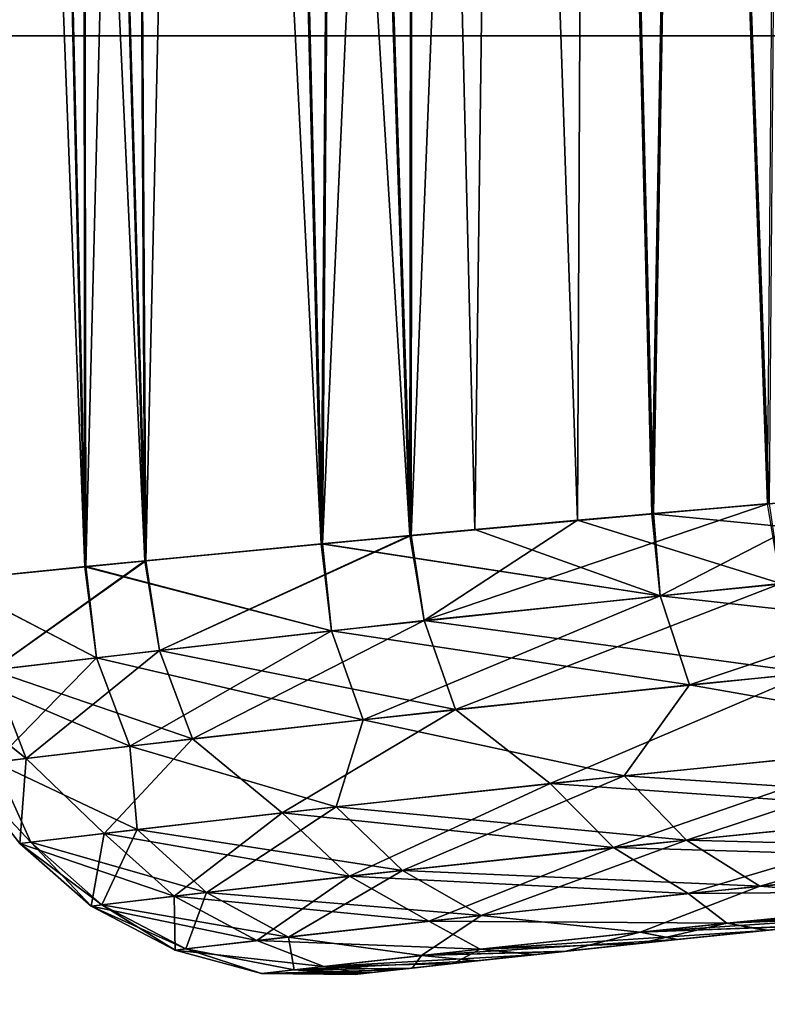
# Model space of a CAD drawing. Header units: millimetres. Extents: x -30.5 to 30.5, y -15 to 54.
# Tile 71 of 256: x -3.6 to -3.039, y -7.21 to -6.471. Entities that reach past the tile are written whole.
import ezdxf

# ---------------------------------------------------------------- set-up
doc = ezdxf.new("R2010")
doc.units = ezdxf.units.MM
doc.header["$LTSCALE"] = 65.185185
for name, color, linetype in [('164', 7, 'CONTINUOUS'), ('165', 7, 'CONTINUOUS'), ('168', 7, 'CONTINUOUS'), ('170', 7, 'CONTINUOUS'), ('28', 7, 'CONTINUOUS'), ('29', 7, 'CONTINUOUS'), ('3', 7, 'CONTINUOUS'), ('4', 7, 'CONTINUOUS'), ('6', 7, 'CONTINUOUS')]:
    doc.layers.add(name, color=color, linetype=linetype)

msp = doc.modelspace()

# ---------------------------------------------------------------- linework, layer by layer
at = {"layer": '164', "color": 7, "linetype": 'CONTINUOUS'}
for points in [[(-2.97632, -6.82883, -37.83038), (-3.12554, -6.84156, -38.0519), (-2.80742, -6.87257, -37.6255), (-2.97632, -6.82883, -37.83038)], [(-3.30612, -6.8578, -41.6222), (-3.03741, -6.83396, -42.08307), (-3.29634, -6.92181, -41.62376), (-3.30612, -6.8578, -41.6222)], [(-3.29634, -6.92181, -41.62376), (-3.03741, -6.83396, -42.08307), (-3.02866, -6.89386, -42.0832), (-3.29634, -6.92181, -41.62376)], [(-3.12554, -6.84156, -38.0519), (-3.25829, -6.85341, -38.28358), (-3.11932, -6.90306, -38.05601), (-3.12554, -6.84156, -38.0519)], [(-2.80742, -6.87257, -37.6255), (-3.12554, -6.84156, -38.0519), (-3.11932, -6.90306, -38.05601), (-2.80742, -6.87257, -37.6255)], [(-3.25829, -6.85341, -38.28358), (-3.37388, -6.86414, -38.52416), (-3.11932, -6.90306, -38.05601), (-3.25829, -6.85341, -38.28358)], [(-3.50533, -6.8768, -41.12791), (-3.30612, -6.8578, -41.6222), (-3.4952, -6.94412, -41.13036), (-3.50533, -6.8768, -41.12791)], [(-3.4952, -6.94412, -41.13036), (-3.30612, -6.8578, -41.6222), (-3.29634, -6.92181, -41.62376), (-3.4952, -6.94412, -41.13036)], [(-3.37388, -6.86414, -38.52416), (-3.55133, -6.88134, -39.02683), (-3.36604, -6.92948, -38.52711), (-3.37388, -6.86414, -38.52416)], [(-3.11932, -6.90306, -38.05601), (-3.37388, -6.86414, -38.52416), (-3.36604, -6.92948, -38.52711), (-3.11932, -6.90306, -38.05601)], [(-2.80742, -6.87257, -37.6255), (-3.11932, -6.90306, -38.05601), (-2.78747, -6.93994, -37.63745), (-2.80742, -6.87257, -37.6255)], [(-3.55133, -6.88134, -39.02683), (-3.65438, -6.89174, -39.5493), (-3.5425, -6.94962, -39.02905), (-3.55133, -6.88134, -39.02683)], [(-3.63113, -6.88937, -40.61058), (-3.50533, -6.8768, -41.12791), (-3.62111, -6.95893, -40.61323), (-3.63113, -6.88937, -40.61058)], [(-3.62111, -6.95893, -40.61323), (-3.50533, -6.8768, -41.12791), (-3.4952, -6.94412, -41.13036), (-3.62111, -6.95893, -40.61323)], [(-3.36604, -6.92948, -38.52711), (-3.55133, -6.88134, -39.02683), (-3.5425, -6.94962, -39.02905), (-3.36604, -6.92948, -38.52711)], [(-3.5425, -6.94962, -39.02905), (-3.65438, -6.89174, -39.5493), (-3.64501, -6.9618, -39.5514), (-3.5425, -6.94962, -39.02905)], [(-3.29634, -6.92181, -41.62376), (-3.02866, -6.89386, -42.0832), (-3.27294, -6.98863, -41.61558), (-3.29634, -6.92181, -41.62376)], [(-3.27294, -6.98863, -41.61558), (-3.02866, -6.89386, -42.0832), (-3.00715, -6.96099, -42.07271), (-3.27294, -6.98863, -41.61558)], [(-3.11932, -6.90306, -38.05601), (-3.36604, -6.92948, -38.52711), (-3.09717, -6.97009, -38.0658), (-3.11932, -6.90306, -38.05601)], [(-2.78747, -6.93994, -37.63745), (-3.11932, -6.90306, -38.05601), (-3.09717, -6.97009, -38.0658), (-2.78747, -6.93994, -37.63745)], [(-3.4952, -6.94412, -41.13036), (-3.29634, -6.92181, -41.62376), (-3.47039, -7.01069, -41.12466), (-3.4952, -6.94412, -41.13036)], [(-3.47039, -7.01069, -41.12466), (-3.29634, -6.92181, -41.62376), (-3.27294, -6.98863, -41.61558), (-3.47039, -7.01069, -41.12466)], [(-3.36604, -6.92948, -38.52711), (-3.5425, -6.94962, -39.02905), (-3.34215, -6.99621, -38.53453), (-3.36604, -6.92948, -38.52711)], [(-3.09717, -6.97009, -38.0658), (-3.36604, -6.92948, -38.52711), (-3.34215, -6.99621, -38.53453), (-3.09717, -6.97009, -38.0658)], [(-2.78747, -6.93994, -37.63745), (-3.09717, -6.97009, -38.0658), (-2.86751, -7.0104, -37.79938), (-2.78747, -6.93994, -37.63745)], [(-3.5425, -6.94962, -39.02905), (-3.64501, -6.9618, -39.5514), (-3.51736, -7.01613, -39.03395), (-3.5425, -6.94962, -39.02905)], [(-3.62111, -6.95893, -40.61323), (-3.4952, -6.94412, -41.13036), (-3.59541, -7.02533, -40.61013), (-3.62111, -6.95893, -40.61323)], [(-3.59541, -7.02533, -40.61013), (-3.4952, -6.94412, -41.13036), (-3.47039, -7.01069, -41.12466), (-3.59541, -7.02533, -40.61013)], [(-3.34215, -6.99621, -38.53453), (-3.5425, -6.94962, -39.02905), (-3.51736, -7.01613, -39.03395), (-3.34215, -6.99621, -38.53453)], [(-3.64535, -7.03133, -40.08277), (-3.62111, -6.95893, -40.61323), (-3.59541, -7.02533, -40.61013), (-3.64535, -7.03133, -40.08277)], [(-3.51736, -7.01613, -39.03395), (-3.64501, -6.9618, -39.5514), (-3.61914, -7.02817, -39.55366), (-3.51736, -7.01613, -39.03395)], [(-3.27294, -6.98863, -41.61558), (-3.00715, -6.96099, -42.07271), (-3.20179, -7.04409, -41.66905), (-3.27294, -6.98863, -41.61558)], [(-3.20179, -7.04409, -41.66905), (-3.00715, -6.96099, -42.07271), (-2.93691, -7.01708, -42.10579), (-3.20179, -7.04409, -41.66905)], [(-3.09717, -6.97009, -38.0658), (-3.34215, -6.99621, -38.53453), (-3.14634, -7.03824, -38.22725), (-3.09717, -6.97009, -38.0658)], [(-2.86751, -7.0104, -37.79938), (-3.09717, -6.97009, -38.0658), (-3.14634, -7.03824, -38.22725), (-2.86751, -7.0104, -37.79938)], [(-3.47039, -7.01069, -41.12466), (-3.27294, -6.98863, -41.61558), (-3.40303, -7.06618, -41.19909), (-3.47039, -7.01069, -41.12466)], [(-3.40303, -7.06618, -41.19909), (-3.27294, -6.98863, -41.61558), (-3.20179, -7.04409, -41.66905), (-3.40303, -7.06618, -41.19909)], [(-3.34215, -6.99621, -38.53453), (-3.51736, -7.01613, -39.03395), (-3.36262, -7.06163, -38.69037), (-3.34215, -6.99621, -38.53453)], [(-3.14634, -7.03824, -38.22725), (-3.34215, -6.99621, -38.53453), (-3.36262, -7.06163, -38.69037), (-3.14634, -7.03824, -38.22725)], [(-3.51736, -7.01613, -39.03395), (-3.61914, -7.02817, -39.55366), (-3.51207, -7.07872, -39.1796), (-3.51736, -7.01613, -39.03395)], [(-3.59541, -7.02533, -40.61013), (-3.47039, -7.01069, -41.12466), (-3.53665, -7.0816, -40.7052), (-3.59541, -7.02533, -40.61013)], [(-3.53665, -7.0816, -40.7052), (-3.47039, -7.01069, -41.12466), (-3.40303, -7.06618, -41.19909), (-3.53665, -7.0816, -40.7052)], [(-3.36262, -7.06163, -38.69037), (-3.51736, -7.01613, -39.03395), (-3.51207, -7.07872, -39.1796), (-3.36262, -7.06163, -38.69037)], [(-2.86751, -7.0104, -37.79938), (-3.14634, -7.03824, -38.22725), (-2.82486, -7.05949, -37.82853), (-2.86751, -7.0104, -37.79938)], [(-3.20179, -7.04409, -41.66905), (-2.93691, -7.01708, -42.10579), (-3.1542, -7.09229, -41.64691), (-3.20179, -7.04409, -41.66905)], [(-3.1542, -7.09229, -41.64691), (-2.93691, -7.01708, -42.10579), (-2.89323, -7.066, -42.07789), (-3.1542, -7.09229, -41.64691)], [(-3.64535, -7.03133, -40.08277), (-3.59541, -7.02533, -40.61013), (-3.59998, -7.08912, -40.1972), (-3.64535, -7.03133, -40.08277)], [(-3.61914, -7.02817, -39.55366), (-3.64535, -7.03133, -40.08277), (-3.59173, -7.08813, -39.68525), (-3.61914, -7.02817, -39.55366)], [(-3.59173, -7.08813, -39.68525), (-3.64535, -7.03133, -40.08277), (-3.59998, -7.08912, -40.1972), (-3.59173, -7.08813, -39.68525)], [(-3.51207, -7.07872, -39.1796), (-3.61914, -7.02817, -39.55366), (-3.59173, -7.08813, -39.68525), (-3.51207, -7.07872, -39.1796)], [(-3.59998, -7.08912, -40.1972), (-3.59541, -7.02533, -40.61013), (-3.53665, -7.0816, -40.7052), (-3.59998, -7.08912, -40.1972)], [(-3.14634, -7.03824, -38.22725), (-3.36262, -7.06163, -38.69037), (-3.09957, -7.0866, -38.25075), (-3.14634, -7.03824, -38.22725)], [(-2.82486, -7.05949, -37.82853), (-3.14634, -7.03824, -38.22725), (-3.09957, -7.0866, -38.25075), (-2.82486, -7.05949, -37.82853)], [(-3.40303, -7.06618, -41.19909), (-3.20179, -7.04409, -41.66905), (-3.35246, -7.1138, -41.18317), (-3.40303, -7.06618, -41.19909)], [(-3.35246, -7.1138, -41.18317), (-3.20179, -7.04409, -41.66905), (-3.1542, -7.09229, -41.64691), (-3.35246, -7.1138, -41.18317)], [(-2.82486, -7.05949, -37.82853), (-3.09957, -7.0866, -38.25075), (-2.77458, -7.09505, -37.86441), (-2.82486, -7.05949, -37.82853)], [(-3.53665, -7.0816, -40.7052), (-3.40303, -7.06618, -41.19909), (-3.4841, -7.12882, -40.69583), (-3.53665, -7.0816, -40.7052)], [(-3.36262, -7.06163, -38.69037), (-3.51207, -7.07872, -39.1796), (-3.31264, -7.10938, -38.70775), (-3.36262, -7.06163, -38.69037)], [(-3.4841, -7.12882, -40.69583), (-3.40303, -7.06618, -41.19909), (-3.35246, -7.1138, -41.18317), (-3.4841, -7.12882, -40.69583)], [(-3.09957, -7.0866, -38.25075), (-3.36262, -7.06163, -38.69037), (-3.31264, -7.10938, -38.70775), (-3.09957, -7.0866, -38.25075)], [(-3.1542, -7.09229, -41.64691), (-2.89323, -7.066, -42.07789), (-3.09809, -7.12678, -41.61967), (-3.1542, -7.09229, -41.64691)], [(-3.09809, -7.12678, -41.61967), (-2.89323, -7.066, -42.07789), (-2.84174, -7.10135, -42.04356), (-3.09809, -7.12678, -41.61967)], [(-3.59998, -7.08912, -40.1972), (-3.53665, -7.0816, -40.7052), (-3.54649, -7.13614, -40.19458), (-3.59998, -7.08912, -40.1972)], [(-3.51207, -7.07872, -39.1796), (-3.59173, -7.08813, -39.68525), (-3.45988, -7.12601, -39.1905), (-3.51207, -7.07872, -39.1796)], [(-3.54649, -7.13614, -40.19458), (-3.53665, -7.0816, -40.7052), (-3.4841, -7.12882, -40.69583), (-3.54649, -7.13614, -40.19458)], [(-3.31264, -7.10938, -38.70775), (-3.51207, -7.07872, -39.1796), (-3.45988, -7.12601, -39.1905), (-3.31264, -7.10938, -38.70775)], [(-3.59173, -7.08813, -39.68525), (-3.59998, -7.08912, -40.1972), (-3.53836, -7.13518, -39.68943), (-3.59173, -7.08813, -39.68525)], [(-3.53836, -7.13518, -39.68943), (-3.59998, -7.08912, -40.1972), (-3.54649, -7.13614, -40.19458), (-3.53836, -7.13518, -39.68943)], [(-3.45988, -7.12601, -39.1905), (-3.59173, -7.08813, -39.68525), (-3.53836, -7.13518, -39.68943), (-3.45988, -7.12601, -39.1905)], [(-3.09957, -7.0866, -38.25075), (-3.31264, -7.10938, -38.70775), (-3.04443, -7.12128, -38.27968), (-3.09957, -7.0866, -38.25075)], [(-2.77458, -7.09505, -37.86441), (-3.09957, -7.0866, -38.25075), (-3.04443, -7.12128, -38.27968), (-2.77458, -7.09505, -37.86441)], [(-3.35246, -7.1138, -41.18317), (-3.1542, -7.09229, -41.64691), (-3.29284, -7.14759, -41.16359), (-3.35246, -7.1138, -41.18317)], [(-3.29284, -7.14759, -41.16359), (-3.1542, -7.09229, -41.64691), (-3.09809, -7.12678, -41.61967), (-3.29284, -7.14759, -41.16359)], [(-2.77458, -7.09505, -37.86441), (-3.04443, -7.12128, -38.27968), (-2.90435, -7.13245, -38.17591), (-2.77458, -7.09505, -37.86441)], [(-3.09809, -7.12678, -41.61967), (-2.84174, -7.10135, -42.04356), (-2.81991, -7.12437, -41.95475), (-3.09809, -7.12678, -41.61967)], [(-3.31264, -7.10938, -38.70775), (-3.45988, -7.12601, -39.1905), (-3.25373, -7.14331, -38.72914), (-3.31264, -7.10938, -38.70775)], [(-3.04443, -7.12128, -38.27968), (-3.31264, -7.10938, -38.70775), (-3.25373, -7.14331, -38.72914), (-3.04443, -7.12128, -38.27968)], [(-3.4841, -7.12882, -40.69583), (-3.35246, -7.1138, -41.18317), (-3.42215, -7.16212, -40.68431), (-3.4841, -7.12882, -40.69583)], [(-3.42215, -7.16212, -40.68431), (-3.35246, -7.1138, -41.18317), (-3.29284, -7.14759, -41.16359), (-3.42215, -7.16212, -40.68431)], [(-3.45988, -7.12601, -39.1905), (-3.53836, -7.13518, -39.68943), (-3.39837, -7.1594, -39.20391), (-3.45988, -7.12601, -39.1905)], [(-3.25373, -7.14331, -38.72914), (-3.45988, -7.12601, -39.1905), (-3.39837, -7.1594, -39.20391), (-3.25373, -7.14331, -38.72914)], [(-3.29284, -7.14759, -41.16359), (-3.09809, -7.12678, -41.61967), (-3.06924, -7.14894, -41.52355), (-3.29284, -7.14759, -41.16359)], [(-3.04443, -7.12128, -38.27968), (-3.25373, -7.14331, -38.72914), (-3.13416, -7.15568, -38.61804), (-3.04443, -7.12128, -38.27968)], [(-2.90435, -7.13245, -38.17591), (-3.04443, -7.12128, -38.27968), (-3.13416, -7.15568, -38.61804), (-2.90435, -7.13245, -38.17591)], [(-3.06924, -7.14894, -41.52355), (-3.09809, -7.12678, -41.61967), (-2.81991, -7.12437, -41.95475), (-3.06924, -7.14894, -41.52355)], [(-2.92609, -7.14304, -41.64608), (-3.06924, -7.14894, -41.52355), (-2.81991, -7.12437, -41.95475), (-2.92609, -7.14304, -41.64608)], [(-3.54649, -7.13614, -40.19458), (-3.4841, -7.12882, -40.69583), (-3.48343, -7.1692, -40.19136), (-3.54649, -7.13614, -40.19458)], [(-3.53836, -7.13518, -39.68943), (-3.54649, -7.13614, -40.19458), (-3.47545, -7.16827, -39.69458), (-3.53836, -7.13518, -39.68943)], [(-3.39837, -7.1594, -39.20391), (-3.53836, -7.13518, -39.68943), (-3.47545, -7.16827, -39.69458), (-3.39837, -7.1594, -39.20391)], [(-3.48343, -7.1692, -40.19136), (-3.4841, -7.12882, -40.69583), (-3.42215, -7.16212, -40.68431), (-3.48343, -7.1692, -40.19136)], [(-2.88764, -7.1393, -38.28593), (-2.90435, -7.13245, -38.17591), (-3.13416, -7.15568, -38.61804), (-2.88764, -7.1393, -38.28593)], [(-3.47545, -7.16827, -39.69458), (-3.54649, -7.13614, -40.19458), (-3.48343, -7.1692, -40.19136), (-3.47545, -7.16827, -39.69458)], [(-3.00557, -7.15094, -38.50746), (-2.88764, -7.1393, -38.28593), (-3.13416, -7.15568, -38.61804), (-3.00557, -7.15094, -38.50746)], [(-3.42215, -7.16212, -40.68431), (-3.29284, -7.14759, -41.16359), (-3.25445, -7.16856, -41.06053), (-3.42215, -7.16212, -40.68431)], [(-3.25373, -7.14331, -38.72914), (-3.39837, -7.1594, -39.20391), (-3.29851, -7.17339, -39.08904), (-3.25373, -7.14331, -38.72914)], [(-3.13416, -7.15568, -38.61804), (-3.25373, -7.14331, -38.72914), (-3.29851, -7.17339, -39.08904), (-3.13416, -7.15568, -38.61804)], [(-3.25445, -7.16856, -41.06053), (-3.29284, -7.14759, -41.16359), (-3.06924, -7.14894, -41.52355), (-3.25445, -7.16856, -41.06053)], [(-3.1348, -7.16423, -41.19022), (-3.25445, -7.16856, -41.06053), (-3.06924, -7.14894, -41.52355), (-3.1348, -7.16423, -41.19022)], [(-3.03885, -7.15431, -41.422), (-3.1348, -7.16423, -41.19022), (-3.06924, -7.14894, -41.52355), (-3.03885, -7.15431, -41.422)], [(-2.92609, -7.14304, -41.64608), (-3.03885, -7.15431, -41.422), (-3.06924, -7.14894, -41.52355), (-2.92609, -7.14304, -41.64608)], [(-3.10686, -7.16131, -38.73712), (-3.13416, -7.15568, -38.61804), (-3.29851, -7.17339, -39.08904), (-3.10686, -7.16131, -38.73712)], [(-3.10686, -7.16131, -38.73712), (-3.00557, -7.15094, -38.50746), (-3.13416, -7.15568, -38.61804), (-3.10686, -7.16131, -38.73712)], [(-3.48343, -7.1692, -40.19136), (-3.42215, -7.16212, -40.68431), (-3.37171, -7.18158, -40.57532), (-3.48343, -7.1692, -40.19136)], [(-3.39837, -7.1594, -39.20391), (-3.47545, -7.16827, -39.69458), (-3.39397, -7.1841, -39.57913), (-3.39837, -7.1594, -39.20391)], [(-3.37171, -7.18158, -40.57532), (-3.42215, -7.16212, -40.68431), (-3.25445, -7.16856, -41.06053), (-3.37171, -7.18158, -40.57532)], [(-3.29851, -7.17339, -39.08904), (-3.39837, -7.1594, -39.20391), (-3.39397, -7.1841, -39.57913), (-3.29851, -7.17339, -39.08904)], [(-3.19096, -7.17019, -38.9736), (-3.10686, -7.16131, -38.73712), (-3.29851, -7.17339, -39.08904), (-3.19096, -7.17019, -38.9736)], [(-3.1348, -7.16423, -41.19022), (-3.21344, -7.1726, -40.95203), (-3.25445, -7.16856, -41.06053), (-3.1348, -7.16423, -41.19022)], [(-3.47545, -7.16827, -39.69458), (-3.48343, -7.1692, -40.19136), (-3.41855, -7.18691, -40.07804), (-3.47545, -7.16827, -39.69458)], [(-3.41855, -7.18691, -40.07804), (-3.48343, -7.1692, -40.19136), (-3.37171, -7.18158, -40.57532), (-3.41855, -7.18691, -40.07804)], [(-3.39397, -7.1841, -39.57913), (-3.47545, -7.16827, -39.69458), (-3.41855, -7.18691, -40.07804), (-3.39397, -7.1841, -39.57913)], [(-3.27438, -7.17923, -40.70873), (-3.37171, -7.18158, -40.57532), (-3.25445, -7.16856, -41.06053), (-3.27438, -7.17923, -40.70873)], [(-3.25745, -7.17737, -39.21559), (-3.19096, -7.17019, -38.9736), (-3.29851, -7.17339, -39.08904), (-3.25745, -7.17737, -39.21559)], [(-3.21344, -7.1726, -40.95203), (-3.27438, -7.17923, -40.70873), (-3.25445, -7.16856, -41.06053), (-3.21344, -7.1726, -40.95203)], [(-3.25745, -7.17737, -39.21559), (-3.29851, -7.17339, -39.08904), (-3.39397, -7.1841, -39.57913), (-3.25745, -7.17737, -39.21559)], [(-3.30599, -7.18272, -39.46177), (-3.25745, -7.17737, -39.21559), (-3.39397, -7.1841, -39.57913), (-3.30599, -7.18272, -39.46177)], [(-3.27438, -7.17923, -40.70873), (-3.3173, -7.18397, -40.46164), (-3.37171, -7.18158, -40.57532), (-3.27438, -7.17923, -40.70873)], [(-3.342, -7.18673, -40.21206), (-3.41855, -7.18691, -40.07804), (-3.37171, -7.18158, -40.57532), (-3.342, -7.18673, -40.21206)], [(-3.33634, -7.1861, -39.7108), (-3.39397, -7.1841, -39.57913), (-3.41855, -7.18691, -40.07804), (-3.33634, -7.1861, -39.7108)], [(-3.34836, -7.18744, -39.96134), (-3.33634, -7.1861, -39.7108), (-3.41855, -7.18691, -40.07804), (-3.34836, -7.18744, -39.96134)], [(-3.342, -7.18673, -40.21206), (-3.34836, -7.18744, -39.96134), (-3.41855, -7.18691, -40.07804), (-3.342, -7.18673, -40.21206)], [(-3.33634, -7.1861, -39.7108), (-3.30599, -7.18272, -39.46177), (-3.39397, -7.1841, -39.57913), (-3.33634, -7.1861, -39.7108)], [(-3.3173, -7.18397, -40.46164), (-3.342, -7.18673, -40.21206), (-3.37171, -7.18158, -40.57532), (-3.3173, -7.18397, -40.46164)]]:
    msp.add_3dface(points, dxfattribs=at)
at = {"layer": '165', "color": 7, "linetype": 'CONTINUOUS'}
for points in [[(-3.1243, -6.84145, 38.0499), (-2.97497, -6.82872, 37.82853), (-3.11932, -6.90306, 38.05601), (-3.1243, -6.84145, 38.0499)], [(-3.11932, -6.90306, 38.05601), (-2.97497, -6.82872, 37.82853), (-2.80742, -6.87257, 37.6255), (-3.11932, -6.90306, 38.05601)], [(-3.03871, -6.83407, 42.08117), (-3.18135, -6.84648, 41.85539), (-3.02866, -6.89386, 42.08319), (-3.03871, -6.83407, 42.08117)], [(-3.37284, -6.86404, 38.52178), (-3.1243, -6.84145, 38.0499), (-3.11932, -6.90306, 38.05601), (-3.37284, -6.86404, 38.52178)], [(-3.18135, -6.84648, 41.85539), (-3.30723, -6.85791, 41.61995), (-3.29634, -6.92181, 41.62376), (-3.18135, -6.84648, 41.85539)], [(-3.02866, -6.89386, 42.08319), (-3.18135, -6.84648, 41.85539), (-3.29634, -6.92181, 41.62376), (-3.02866, -6.89386, 42.08319)], [(-3.30723, -6.85791, 41.61995), (-3.5062, -6.87688, 41.12522), (-3.4952, -6.94412, 41.13036), (-3.30723, -6.85791, 41.61995)], [(-3.29634, -6.92181, 41.62376), (-3.30723, -6.85791, 41.61995), (-3.4952, -6.94412, 41.13036), (-3.29634, -6.92181, 41.62376)], [(-3.55056, -6.88126, 39.02402), (-3.37284, -6.86404, 38.52178), (-3.36604, -6.92948, 38.52711), (-3.55056, -6.88126, 39.02402)], [(-3.36604, -6.92948, 38.52711), (-3.37284, -6.86404, 38.52178), (-3.11932, -6.90306, 38.05601), (-3.36604, -6.92948, 38.52711)], [(-3.11932, -6.90306, 38.05601), (-2.80742, -6.87257, 37.6255), (-3.09717, -6.97009, 38.0658), (-3.11932, -6.90306, 38.05601)], [(-3.09717, -6.97009, 38.0658), (-2.80742, -6.87257, 37.6255), (-2.78747, -6.93994, 37.63745), (-3.09717, -6.97009, 38.0658)], [(-3.65399, -6.8917, 39.54617), (-3.55056, -6.88126, 39.02402), (-3.5425, -6.94962, 39.02905), (-3.65399, -6.8917, 39.54617)], [(-3.5062, -6.87688, 41.12522), (-3.63165, -6.88942, 40.60752), (-3.62111, -6.95893, 40.61322), (-3.5062, -6.87688, 41.12522)], [(-3.4952, -6.94412, 41.13036), (-3.5062, -6.87688, 41.12522), (-3.62111, -6.95893, 40.61322), (-3.4952, -6.94412, 41.13036)], [(-3.5425, -6.94962, 39.02905), (-3.55056, -6.88126, 39.02402), (-3.36604, -6.92948, 38.52711), (-3.5425, -6.94962, 39.02905)], [(-3.64501, -6.9618, 39.5514), (-3.65399, -6.8917, 39.54617), (-3.5425, -6.94962, 39.02905), (-3.64501, -6.9618, 39.5514)], [(-3.02866, -6.89386, 42.08319), (-3.29634, -6.92181, 41.62376), (-3.00715, -6.96099, 42.07271), (-3.02866, -6.89386, 42.08319)], [(-3.36604, -6.92948, 38.52711), (-3.11932, -6.90306, 38.05601), (-3.34215, -6.99621, 38.53453), (-3.36604, -6.92948, 38.52711)], [(-3.34215, -6.99621, 38.53453), (-3.11932, -6.90306, 38.05601), (-3.09717, -6.97009, 38.0658), (-3.34215, -6.99621, 38.53453)], [(-3.29634, -6.92181, 41.62376), (-3.4952, -6.94412, 41.13036), (-3.27294, -6.98863, 41.61558), (-3.29634, -6.92181, 41.62376)], [(-3.00715, -6.96099, 42.07271), (-3.29634, -6.92181, 41.62376), (-3.27294, -6.98863, 41.61558), (-3.00715, -6.96099, 42.07271)], [(-3.5425, -6.94962, 39.02905), (-3.36604, -6.92948, 38.52711), (-3.51736, -7.01613, 39.03395), (-3.5425, -6.94962, 39.02905)], [(-3.51736, -7.01613, 39.03395), (-3.36604, -6.92948, 38.52711), (-3.34215, -6.99621, 38.53453), (-3.51736, -7.01613, 39.03395)], [(-3.09717, -6.97009, 38.0658), (-2.78747, -6.93994, 37.63745), (-2.86751, -7.0104, 37.79938), (-3.09717, -6.97009, 38.0658)], [(-3.64501, -6.9618, 39.5514), (-3.5425, -6.94962, 39.02905), (-3.61914, -7.02817, 39.55366), (-3.64501, -6.9618, 39.5514)], [(-3.4952, -6.94412, 41.13036), (-3.62111, -6.95893, 40.61322), (-3.47039, -7.01069, 41.12466), (-3.4952, -6.94412, 41.13036)], [(-3.61914, -7.02817, 39.55366), (-3.5425, -6.94962, 39.02905), (-3.51736, -7.01613, 39.03395), (-3.61914, -7.02817, 39.55366)], [(-3.27294, -6.98863, 41.61558), (-3.4952, -6.94412, 41.13036), (-3.47039, -7.01069, 41.12466), (-3.27294, -6.98863, 41.61558)], [(-3.62111, -6.95893, 40.61322), (-3.6714, -6.965, 40.08319), (-3.59541, -7.02533, 40.61013), (-3.62111, -6.95893, 40.61322)], [(-3.59541, -7.02533, 40.61013), (-3.6714, -6.965, 40.08319), (-3.64535, -7.03133, 40.08277), (-3.59541, -7.02533, 40.61013)], [(-3.47039, -7.01069, 41.12466), (-3.62111, -6.95893, 40.61322), (-3.59541, -7.02533, 40.61013), (-3.47039, -7.01069, 41.12466)], [(-3.00715, -6.96099, 42.07271), (-3.27294, -6.98863, 41.61558), (-3.20179, -7.04409, 41.66905), (-3.00715, -6.96099, 42.07271)], [(-2.93691, -7.01708, 42.10579), (-3.00715, -6.96099, 42.07271), (-3.20179, -7.04409, 41.66905), (-2.93691, -7.01708, 42.10579)], [(-3.34215, -6.99621, 38.53453), (-3.09717, -6.97009, 38.0658), (-3.14634, -7.03824, 38.22725), (-3.34215, -6.99621, 38.53453)], [(-3.14634, -7.03824, 38.22725), (-3.09717, -6.97009, 38.0658), (-2.86751, -7.0104, 37.79938), (-3.14634, -7.03824, 38.22725)], [(-3.27294, -6.98863, 41.61558), (-3.47039, -7.01069, 41.12466), (-3.40303, -7.06618, 41.19909), (-3.27294, -6.98863, 41.61558)], [(-3.20179, -7.04409, 41.66905), (-3.27294, -6.98863, 41.61558), (-3.40303, -7.06618, 41.19909), (-3.20179, -7.04409, 41.66905)], [(-3.51736, -7.01613, 39.03395), (-3.34215, -6.99621, 38.53453), (-3.36262, -7.06163, 38.69037), (-3.51736, -7.01613, 39.03395)], [(-3.36262, -7.06163, 38.69037), (-3.34215, -6.99621, 38.53453), (-3.14634, -7.03824, 38.22725), (-3.36262, -7.06163, 38.69037)], [(-3.61914, -7.02817, 39.55366), (-3.51736, -7.01613, 39.03395), (-3.51207, -7.07872, 39.1796), (-3.61914, -7.02817, 39.55366)], [(-3.47039, -7.01069, 41.12466), (-3.59541, -7.02533, 40.61013), (-3.53666, -7.0816, 40.7052), (-3.47039, -7.01069, 41.12466)], [(-3.40303, -7.06618, 41.19909), (-3.47039, -7.01069, 41.12466), (-3.53666, -7.0816, 40.7052), (-3.40303, -7.06618, 41.19909)], [(-3.51207, -7.07872, 39.1796), (-3.51736, -7.01613, 39.03395), (-3.36262, -7.06163, 38.69037), (-3.51207, -7.07872, 39.1796)], [(-3.14634, -7.03824, 38.22725), (-2.86751, -7.0104, 37.79938), (-3.09957, -7.0866, 38.25075), (-3.14634, -7.03824, 38.22725)], [(-3.09957, -7.0866, 38.25075), (-2.86751, -7.0104, 37.79938), (-2.82486, -7.05949, 37.82853), (-3.09957, -7.0866, 38.25075)], [(-2.93691, -7.01708, 42.10579), (-3.20179, -7.04409, 41.66905), (-2.89323, -7.066, 42.07789), (-2.93691, -7.01708, 42.10579)], [(-3.59541, -7.02533, 40.61013), (-3.64535, -7.03133, 40.08277), (-3.59998, -7.08912, 40.1972), (-3.59541, -7.02533, 40.61013)], [(-3.64535, -7.03133, 40.08277), (-3.61914, -7.02817, 39.55366), (-3.59173, -7.08813, 39.68525), (-3.64535, -7.03133, 40.08277)], [(-3.59998, -7.08912, 40.1972), (-3.64535, -7.03133, 40.08277), (-3.59173, -7.08813, 39.68525), (-3.59998, -7.08912, 40.1972)], [(-3.59173, -7.08813, 39.68525), (-3.61914, -7.02817, 39.55366), (-3.51207, -7.07872, 39.1796), (-3.59173, -7.08813, 39.68525)], [(-3.53666, -7.0816, 40.7052), (-3.59541, -7.02533, 40.61013), (-3.59998, -7.08912, 40.1972), (-3.53666, -7.0816, 40.7052)], [(-3.36262, -7.06163, 38.69037), (-3.14634, -7.03824, 38.22725), (-3.31264, -7.10938, 38.70775), (-3.36262, -7.06163, 38.69037)], [(-3.31264, -7.10938, 38.70775), (-3.14634, -7.03824, 38.22725), (-3.09957, -7.0866, 38.25075), (-3.31264, -7.10938, 38.70775)], [(-3.20179, -7.04409, 41.66905), (-3.40303, -7.06618, 41.19909), (-3.1542, -7.09229, 41.64691), (-3.20179, -7.04409, 41.66905)], [(-2.89323, -7.066, 42.07789), (-3.20179, -7.04409, 41.66905), (-3.1542, -7.09229, 41.64691), (-2.89323, -7.066, 42.07789)], [(-3.09957, -7.0866, 38.25075), (-2.82486, -7.05949, 37.82853), (-3.04443, -7.12128, 38.27968), (-3.09957, -7.0866, 38.25075)], [(-3.04443, -7.12128, 38.27968), (-2.82486, -7.05949, 37.82853), (-2.77458, -7.09505, 37.8644), (-3.04443, -7.12128, 38.27968)], [(-3.40303, -7.06618, 41.19909), (-3.53666, -7.0816, 40.7052), (-3.35246, -7.1138, 41.18317), (-3.40303, -7.06618, 41.19909)], [(-3.51207, -7.07872, 39.1796), (-3.36262, -7.06163, 38.69037), (-3.45988, -7.12601, 39.1905), (-3.51207, -7.07872, 39.1796)], [(-3.45988, -7.12601, 39.1905), (-3.36262, -7.06163, 38.69037), (-3.31264, -7.10938, 38.70775), (-3.45988, -7.12601, 39.1905)], [(-3.1542, -7.09229, 41.64691), (-3.40303, -7.06618, 41.19909), (-3.35246, -7.1138, 41.18317), (-3.1542, -7.09229, 41.64691)], [(-2.89323, -7.066, 42.07789), (-3.1542, -7.09229, 41.64691), (-2.84174, -7.10135, 42.04356), (-2.89323, -7.066, 42.07789)], [(-3.53666, -7.0816, 40.7052), (-3.59998, -7.08912, 40.1972), (-3.4841, -7.12882, 40.69583), (-3.53666, -7.0816, 40.7052)], [(-3.59173, -7.08813, 39.68525), (-3.51207, -7.07872, 39.1796), (-3.53836, -7.13518, 39.68943), (-3.59173, -7.08813, 39.68525)], [(-3.53836, -7.13518, 39.68943), (-3.51207, -7.07872, 39.1796), (-3.45988, -7.12601, 39.1905), (-3.53836, -7.13518, 39.68943)], [(-3.35246, -7.1138, 41.18317), (-3.53666, -7.0816, 40.7052), (-3.4841, -7.12882, 40.69583), (-3.35246, -7.1138, 41.18317)], [(-3.59998, -7.08912, 40.1972), (-3.59173, -7.08813, 39.68525), (-3.54649, -7.13614, 40.19458), (-3.59998, -7.08912, 40.1972)], [(-3.4841, -7.12882, 40.69583), (-3.59998, -7.08912, 40.1972), (-3.54649, -7.13614, 40.19458), (-3.4841, -7.12882, 40.69583)], [(-3.54649, -7.13614, 40.19458), (-3.59173, -7.08813, 39.68525), (-3.53836, -7.13518, 39.68943), (-3.54649, -7.13614, 40.19458)], [(-3.31264, -7.10938, 38.70775), (-3.09957, -7.0866, 38.25075), (-3.25373, -7.14331, 38.72914), (-3.31264, -7.10938, 38.70775)], [(-3.25373, -7.14331, 38.72914), (-3.09957, -7.0866, 38.25075), (-3.04443, -7.12128, 38.27968), (-3.25373, -7.14331, 38.72914)], [(-3.1542, -7.09229, 41.64691), (-3.35246, -7.1138, 41.18317), (-3.09809, -7.12678, 41.61967), (-3.1542, -7.09229, 41.64691)], [(-2.84174, -7.10135, 42.04356), (-3.1542, -7.09229, 41.64691), (-3.09809, -7.12678, 41.61967), (-2.84174, -7.10135, 42.04356)], [(-3.04443, -7.12128, 38.27968), (-2.77458, -7.09505, 37.8644), (-2.90435, -7.13245, 38.1759), (-3.04443, -7.12128, 38.27968)], [(-2.84174, -7.10135, 42.04356), (-3.09809, -7.12678, 41.61967), (-2.81991, -7.12437, 41.95475), (-2.84174, -7.10135, 42.04356)], [(-3.45988, -7.12601, 39.1905), (-3.31264, -7.10938, 38.70775), (-3.39836, -7.1594, 39.20391), (-3.45988, -7.12601, 39.1905)], [(-3.39836, -7.1594, 39.20391), (-3.31264, -7.10938, 38.70775), (-3.25373, -7.14331, 38.72914), (-3.39836, -7.1594, 39.20391)], [(-3.35246, -7.1138, 41.18317), (-3.4841, -7.12882, 40.69583), (-3.29284, -7.14759, 41.16358), (-3.35246, -7.1138, 41.18317)], [(-3.09809, -7.12678, 41.61967), (-3.35246, -7.1138, 41.18317), (-3.29284, -7.14759, 41.16358), (-3.09809, -7.12678, 41.61967)], [(-3.53836, -7.13518, 39.68943), (-3.45988, -7.12601, 39.1905), (-3.47545, -7.16827, 39.69458), (-3.53836, -7.13518, 39.68943)], [(-3.47545, -7.16827, 39.69458), (-3.45988, -7.12601, 39.1905), (-3.39836, -7.1594, 39.20391), (-3.47545, -7.16827, 39.69458)], [(-3.09809, -7.12678, 41.61967), (-3.29284, -7.14759, 41.16358), (-3.06924, -7.14894, 41.52355), (-3.09809, -7.12678, 41.61967)], [(-3.25373, -7.14331, 38.72914), (-3.04443, -7.12128, 38.27968), (-3.13416, -7.15568, 38.61803), (-3.25373, -7.14331, 38.72914)], [(-3.13416, -7.15568, 38.61803), (-3.04443, -7.12128, 38.27968), (-2.90435, -7.13245, 38.1759), (-3.13416, -7.15568, 38.61803)], [(-2.81991, -7.12437, 41.95475), (-3.09809, -7.12678, 41.61967), (-3.06924, -7.14894, 41.52355), (-2.81991, -7.12437, 41.95475)], [(-2.79826, -7.13079, 41.85942), (-2.81991, -7.12437, 41.95475), (-3.06924, -7.14894, 41.52355), (-2.79826, -7.13079, 41.85942)], [(-3.4841, -7.12882, 40.69583), (-3.54649, -7.13614, 40.19458), (-3.42215, -7.16212, 40.68431), (-3.4841, -7.12882, 40.69583)], [(-3.54649, -7.13614, 40.19458), (-3.53836, -7.13518, 39.68943), (-3.48343, -7.1692, 40.19136), (-3.54649, -7.13614, 40.19458)], [(-3.48343, -7.1692, 40.19136), (-3.53836, -7.13518, 39.68943), (-3.47545, -7.16827, 39.69458), (-3.48343, -7.1692, 40.19136)], [(-3.29284, -7.14759, 41.16358), (-3.4841, -7.12882, 40.69583), (-3.42215, -7.16212, 40.68431), (-3.29284, -7.14759, 41.16358)], [(-3.00457, -7.15084, 38.50539), (-3.13416, -7.15568, 38.61803), (-2.90435, -7.13245, 38.1759), (-3.00457, -7.15084, 38.50539)], [(-2.92715, -7.14315, 41.64414), (-2.79826, -7.13079, 41.85942), (-3.06924, -7.14894, 41.52355), (-2.92715, -7.14315, 41.64414)], [(-3.42215, -7.16212, 40.68431), (-3.54649, -7.13614, 40.19458), (-3.48343, -7.1692, 40.19136), (-3.42215, -7.16212, 40.68431)], [(-3.29284, -7.14759, 41.16358), (-3.42215, -7.16212, 40.68431), (-3.25446, -7.16856, 41.06053), (-3.29284, -7.14759, 41.16358)], [(-3.39836, -7.1594, 39.20391), (-3.25373, -7.14331, 38.72914), (-3.29851, -7.17339, 39.08904), (-3.39836, -7.1594, 39.20391)], [(-3.29851, -7.17339, 39.08904), (-3.25373, -7.14331, 38.72914), (-3.13416, -7.15568, 38.61803), (-3.29851, -7.17339, 39.08904)], [(-3.06924, -7.14894, 41.52355), (-3.29284, -7.14759, 41.16358), (-3.25446, -7.16856, 41.06053), (-3.06924, -7.14894, 41.52355)], [(-3.03983, -7.15441, 41.41987), (-3.06924, -7.14894, 41.52355), (-3.25446, -7.16856, 41.06053), (-3.03983, -7.15441, 41.41987)], [(-3.03983, -7.15441, 41.41987), (-2.92715, -7.14315, 41.64414), (-3.06924, -7.14894, 41.52355), (-3.03983, -7.15441, 41.41987)], [(-3.19018, -7.1701, 38.97112), (-3.29851, -7.17339, 39.08904), (-3.13416, -7.15568, 38.61803), (-3.19018, -7.1701, 38.97112)], [(-3.13567, -7.16432, 41.18789), (-3.03983, -7.15441, 41.41987), (-3.25446, -7.16856, 41.06053), (-3.13567, -7.16432, 41.18789)], [(-3.10596, -7.16122, 38.73485), (-3.19018, -7.1701, 38.97112), (-3.13416, -7.15568, 38.61803), (-3.10596, -7.16122, 38.73485)], [(-3.00457, -7.15084, 38.50539), (-3.10596, -7.16122, 38.73485), (-3.13416, -7.15568, 38.61803), (-3.00457, -7.15084, 38.50539)], [(-3.42215, -7.16212, 40.68431), (-3.48343, -7.1692, 40.19136), (-3.37171, -7.18158, 40.57532), (-3.42215, -7.16212, 40.68431)], [(-3.47545, -7.16827, 39.69458), (-3.39836, -7.1594, 39.20391), (-3.39397, -7.1841, 39.57913), (-3.47545, -7.16827, 39.69458)], [(-3.25446, -7.16856, 41.06053), (-3.42215, -7.16212, 40.68431), (-3.37171, -7.18158, 40.57532), (-3.25446, -7.16856, 41.06053)], [(-3.39397, -7.1841, 39.57913), (-3.39836, -7.1594, 39.20391), (-3.29851, -7.17339, 39.08904), (-3.39397, -7.1841, 39.57913)], [(-3.21418, -7.17268, 40.9495), (-3.13567, -7.16432, 41.18789), (-3.25446, -7.16856, 41.06053), (-3.21418, -7.17268, 40.9495)], [(-3.48343, -7.1692, 40.19136), (-3.47545, -7.16827, 39.69458), (-3.41855, -7.18691, 40.07804), (-3.48343, -7.1692, 40.19136)], [(-3.37171, -7.18158, 40.57532), (-3.48343, -7.1692, 40.19136), (-3.41855, -7.18691, 40.07804), (-3.37171, -7.18158, 40.57532)], [(-3.41855, -7.18691, 40.07804), (-3.47545, -7.16827, 39.69458), (-3.39397, -7.1841, 39.57913), (-3.41855, -7.18691, 40.07804)], [(-3.21418, -7.17268, 40.9495), (-3.25446, -7.16856, 41.06053), (-3.37171, -7.18158, 40.57532), (-3.21418, -7.17268, 40.9495)], [(-3.19018, -7.1701, 38.97112), (-3.25682, -7.17731, 39.21293), (-3.29851, -7.17339, 39.08904), (-3.19018, -7.1701, 38.97112)], [(-3.30554, -7.18267, 39.45896), (-3.39397, -7.1841, 39.57913), (-3.29851, -7.17339, 39.08904), (-3.30554, -7.18267, 39.45896)], [(-3.27495, -7.17929, 40.70602), (-3.21418, -7.17268, 40.9495), (-3.37171, -7.18158, 40.57532), (-3.27495, -7.17929, 40.70602)], [(-3.31769, -7.18402, 40.45878), (-3.27495, -7.17929, 40.70602), (-3.37171, -7.18158, 40.57532), (-3.31769, -7.18402, 40.45878)], [(-3.25682, -7.17731, 39.21293), (-3.30554, -7.18267, 39.45896), (-3.29851, -7.17339, 39.08904), (-3.25682, -7.17731, 39.21293)], [(-3.31769, -7.18402, 40.45878), (-3.37171, -7.18158, 40.57532), (-3.41855, -7.18691, 40.07804), (-3.31769, -7.18402, 40.45878)], [(-3.34218, -7.18675, 40.20913), (-3.31769, -7.18402, 40.45878), (-3.41855, -7.18691, 40.07804), (-3.34218, -7.18675, 40.20913)], [(-3.34832, -7.18744, 39.95838), (-3.41855, -7.18691, 40.07804), (-3.39397, -7.1841, 39.57913), (-3.34832, -7.18744, 39.95838)], [(-3.34832, -7.18744, 39.95838), (-3.34218, -7.18675, 40.20913), (-3.41855, -7.18691, 40.07804), (-3.34832, -7.18744, 39.95838)], [(-3.30554, -7.18267, 39.45896), (-3.33609, -7.18607, 39.70788), (-3.39397, -7.1841, 39.57913), (-3.30554, -7.18267, 39.45896)], [(-3.33609, -7.18607, 39.70788), (-3.34832, -7.18744, 39.95838), (-3.39397, -7.1841, 39.57913), (-3.33609, -7.18607, 39.70788)]]:
    msp.add_3dface(points, dxfattribs=at)
at = {"layer": '168', "color": 7, "linetype": 'CONTINUOUS'}
for points in [[(21.93333, -6.48255, -46.98315), (-21.6359, -15, -46.68571), (-21.93333, -6.48255, -46.98315), (21.93333, -6.48255, -46.98315)], [(21.6359, -15, -46.68571), (-21.6359, -15, -46.68571), (21.93333, -6.48255, -46.98315), (21.6359, -15, -46.68571)]]:
    msp.add_3dface(points, dxfattribs=at)
at = {"layer": '170', "color": 7, "linetype": 'CONTINUOUS'}
for points in [[(-21.6359, -15, 46.68571), (21.6359, -15, 46.68571), (-21.93333, -6.48255, 46.98315), (-21.6359, -15, 46.68571)], [(-21.93333, -6.48255, 46.98315), (21.6359, -15, 46.68571), (21.93333, -6.48255, 46.98315), (-21.93333, -6.48255, 46.98315)]]:
    msp.add_3dface(points, dxfattribs=at)
at = {"layer": '28', "color": 7, "linetype": 'CONTINUOUS'}
for points in [[(-3.68957, -3.29476, -39.35889), (-3.55133, -6.88134, -39.02683), (-3.63242, -3.29476, -39.08925), (-3.68957, -3.29476, -39.35889)], [(-3.65438, -6.89174, -39.5493), (-3.55133, -6.88134, -39.02683), (-3.68957, -3.29476, -39.35889), (-3.65438, -6.89174, -39.5493)], [(-3.63242, -3.29476, -39.08925), (-3.55133, -6.88134, -39.02683), (-3.55559, -3.29476, -38.82454), (-3.63242, -3.29476, -39.08925)], [(-3.50533, -6.8768, -41.12791), (-3.63113, -6.88937, -40.61058), (-3.60952, -3.29476, -40.99766), (-3.50533, -6.8768, -41.12791)], [(-3.52636, -3.29476, -41.26045), (-3.50533, -6.8768, -41.12791), (-3.60952, -3.29476, -40.99766), (-3.52636, -3.29476, -41.26045)], [(-3.55133, -6.88134, -39.02683), (-3.37388, -6.86414, -38.52416), (-3.55559, -3.29476, -38.82454), (-3.55133, -6.88134, -39.02683)], [(-3.55559, -3.29476, -38.82454), (-3.37388, -6.86414, -38.52416), (-3.45951, -3.29476, -38.56621), (-3.55559, -3.29476, -38.82454)], [(-3.4241, -3.29476, -41.5164), (-3.50533, -6.8768, -41.12791), (-3.52636, -3.29476, -41.26045), (-3.4241, -3.29476, -41.5164)], [(-3.30612, -6.8578, -41.6222), (-3.50533, -6.8768, -41.12791), (-3.4241, -3.29476, -41.5164), (-3.30612, -6.8578, -41.6222)], [(-3.45951, -3.29476, -38.56621), (-3.37388, -6.86414, -38.52416), (-3.34468, -3.29476, -38.31564), (-3.45951, -3.29476, -38.56621)], [(-3.30329, -3.29476, -41.76414), (-3.30612, -6.8578, -41.6222), (-3.4241, -3.29476, -41.5164), (-3.30329, -3.29476, -41.76414)], [(-3.37388, -6.86414, -38.52416), (-3.25829, -6.85341, -38.28358), (-3.34468, -3.29476, -38.31564), (-3.37388, -6.86414, -38.52416)], [(-3.34468, -3.29476, -38.31564), (-3.25829, -6.85341, -38.28358), (-3.21173, -3.29476, -38.07419), (-3.34468, -3.29476, -38.31564)], [(-3.16459, -3.29476, -42.00233), (-3.30612, -6.8578, -41.6222), (-3.30329, -3.29476, -41.76414), (-3.16459, -3.29476, -42.00233)], [(-3.03741, -6.83396, -42.08307), (-3.30612, -6.8578, -41.6222), (-3.16459, -3.29476, -42.00233), (-3.03741, -6.83396, -42.08307)], [(-3.25829, -6.85341, -38.28358), (-3.12554, -6.84156, -38.0519), (-3.21173, -3.29476, -38.07419), (-3.25829, -6.85341, -38.28358)], [(-3.21173, -3.29476, -38.07419), (-3.12554, -6.84156, -38.0519), (-3.06138, -3.29476, -37.84318), (-3.21173, -3.29476, -38.07419)], [(-3.00874, -3.29476, -42.22967), (-3.03741, -6.83396, -42.08307), (-3.16459, -3.29476, -42.00233), (-3.00874, -3.29476, -42.22967)], [(-3.12554, -6.84156, -38.0519), (-2.97632, -6.82883, -37.83038), (-3.06138, -3.29476, -37.84318), (-3.12554, -6.84156, -38.0519)], [(-3.06138, -3.29476, -37.84318), (-2.97632, -6.82883, -37.83038), (-2.89445, -3.29476, -37.62385), (-3.06138, -3.29476, -37.84318)]]:
    msp.add_3dface(points, dxfattribs=at)
at = {"layer": '29', "color": 7, "linetype": 'CONTINUOUS'}
for points in [[(-3.67312, -3.29476, 40.72947), (-3.5062, -6.87688, 41.12522), (-3.60952, -3.29476, 40.99766), (-3.67312, -3.29476, 40.72947)], [(-3.63165, -6.88942, 40.60752), (-3.5062, -6.87688, 41.12522), (-3.67312, -3.29476, 40.72947), (-3.63165, -6.88942, 40.60752)], [(-3.55056, -6.88126, 39.02402), (-3.65399, -6.8917, 39.54617), (-3.63242, -3.29476, 39.08925), (-3.55056, -6.88126, 39.02402)], [(-3.55559, -3.29476, 38.82454), (-3.55056, -6.88126, 39.02402), (-3.63242, -3.29476, 39.08925), (-3.55559, -3.29476, 38.82454)], [(-3.60952, -3.29476, 40.99766), (-3.5062, -6.87688, 41.12522), (-3.52636, -3.29476, 41.26045), (-3.60952, -3.29476, 40.99766)], [(-3.45951, -3.29476, 38.56621), (-3.55056, -6.88126, 39.02402), (-3.55559, -3.29476, 38.82454), (-3.45951, -3.29476, 38.56621)], [(-3.37284, -6.86404, 38.52178), (-3.55056, -6.88126, 39.02402), (-3.45951, -3.29476, 38.56621), (-3.37284, -6.86404, 38.52178)], [(-3.52636, -3.29476, 41.26045), (-3.30723, -6.85791, 41.61995), (-3.4241, -3.29476, 41.5164), (-3.52636, -3.29476, 41.26045)], [(-3.5062, -6.87688, 41.12522), (-3.30723, -6.85791, 41.61995), (-3.52636, -3.29476, 41.26045), (-3.5062, -6.87688, 41.12522)], [(-3.34468, -3.29476, 38.31564), (-3.37284, -6.86404, 38.52178), (-3.45951, -3.29476, 38.56621), (-3.34468, -3.29476, 38.31564)], [(-3.4241, -3.29476, 41.5164), (-3.30723, -6.85791, 41.61995), (-3.30329, -3.29476, 41.76414), (-3.4241, -3.29476, 41.5164)], [(-3.21173, -3.29476, 38.07419), (-3.37284, -6.86404, 38.52178), (-3.34468, -3.29476, 38.31564), (-3.21173, -3.29476, 38.07419)], [(-3.1243, -6.84145, 38.0499), (-3.37284, -6.86404, 38.52178), (-3.21173, -3.29476, 38.07419), (-3.1243, -6.84145, 38.0499)], [(-3.30723, -6.85791, 41.61995), (-3.18135, -6.84648, 41.85539), (-3.30329, -3.29476, 41.76414), (-3.30723, -6.85791, 41.61995)], [(-3.30329, -3.29476, 41.76414), (-3.18135, -6.84648, 41.85539), (-3.16459, -3.29476, 42.00233), (-3.30329, -3.29476, 41.76414)], [(-3.06138, -3.29476, 37.84318), (-3.1243, -6.84145, 38.0499), (-3.21173, -3.29476, 38.07419), (-3.06138, -3.29476, 37.84318)], [(-3.18135, -6.84648, 41.85539), (-3.03871, -6.83407, 42.08117), (-3.16459, -3.29476, 42.00233), (-3.18135, -6.84648, 41.85539)], [(-3.16459, -3.29476, 42.00233), (-3.03871, -6.83407, 42.08117), (-3.00874, -3.29476, 42.22967), (-3.16459, -3.29476, 42.00233)], [(-2.97497, -6.82872, 37.82853), (-3.1243, -6.84145, 38.0499), (-3.06138, -3.29476, 37.84318), (-2.97497, -6.82872, 37.82853)], [(-2.89445, -3.29476, 37.62385), (-2.97497, -6.82872, 37.82853), (-3.06138, -3.29476, 37.84318), (-2.89445, -3.29476, 37.62385)]]:
    msp.add_3dface(points, dxfattribs=at)
at = {"layer": '3', "color": 7, "linetype": 'CONTINUOUS'}
for points in [[(-3.03983, -7.15441, 41.41987), (-3.00457, -7.15084, 38.50539), (-2.92715, -7.14315, 41.64414), (-3.03983, -7.15441, 41.41987)], [(-3.03885, -7.15431, -41.422), (-2.92609, -7.14304, -41.64608), (-3.00557, -7.15094, -38.50746), (-3.03885, -7.15431, -41.422)], [(-3.13567, -7.16432, 41.18789), (-3.10596, -7.16122, 38.73485), (-3.03983, -7.15441, 41.41987), (-3.13567, -7.16432, 41.18789)], [(-3.1348, -7.16423, -41.19022), (-3.03885, -7.15431, -41.422), (-3.10686, -7.16131, -38.73712), (-3.1348, -7.16423, -41.19022)], [(-3.10686, -7.16131, -38.73712), (-3.03885, -7.15431, -41.422), (-3.00557, -7.15094, -38.50746), (-3.10686, -7.16131, -38.73712)], [(-3.10596, -7.16122, 38.73485), (-3.00457, -7.15084, 38.50539), (-3.03983, -7.15441, 41.41987), (-3.10596, -7.16122, 38.73485)], [(-3.21418, -7.17268, 40.9495), (-3.19018, -7.1701, 38.97112), (-3.13567, -7.16432, 41.18789), (-3.21418, -7.17268, 40.9495)], [(-3.21344, -7.1726, -40.95203), (-3.1348, -7.16423, -41.19022), (-3.19096, -7.17019, -38.9736), (-3.21344, -7.1726, -40.95203)], [(-3.19096, -7.17019, -38.9736), (-3.1348, -7.16423, -41.19022), (-3.10686, -7.16131, -38.73712), (-3.19096, -7.17019, -38.9736)], [(-3.19018, -7.1701, 38.97112), (-3.10596, -7.16122, 38.73485), (-3.13567, -7.16432, 41.18789), (-3.19018, -7.1701, 38.97112)], [(-3.25745, -7.17737, -39.21559), (-3.21344, -7.1726, -40.95203), (-3.19096, -7.17019, -38.9736), (-3.25745, -7.17737, -39.21559)], [(-3.25682, -7.17731, 39.21293), (-3.19018, -7.1701, 38.97112), (-3.21418, -7.17268, 40.9495), (-3.25682, -7.17731, 39.21293)], [(-3.31769, -7.18402, 40.45878), (-3.30554, -7.18267, 39.45896), (-3.27495, -7.17929, 40.70602), (-3.31769, -7.18402, 40.45878)], [(-3.3173, -7.18397, -40.46164), (-3.27438, -7.17923, -40.70873), (-3.30599, -7.18272, -39.46177), (-3.3173, -7.18397, -40.46164)], [(-3.30599, -7.18272, -39.46177), (-3.27438, -7.17923, -40.70873), (-3.25745, -7.17737, -39.21559), (-3.30599, -7.18272, -39.46177)], [(-3.30554, -7.18267, 39.45896), (-3.25682, -7.17731, 39.21293), (-3.27495, -7.17929, 40.70602), (-3.30554, -7.18267, 39.45896)], [(-3.27495, -7.17929, 40.70602), (-3.25682, -7.17731, 39.21293), (-3.21418, -7.17268, 40.9495), (-3.27495, -7.17929, 40.70602)], [(-3.27438, -7.17923, -40.70873), (-3.21344, -7.1726, -40.95203), (-3.25745, -7.17737, -39.21559), (-3.27438, -7.17923, -40.70873)], [(-3.34836, -7.18744, -39.96134), (-3.342, -7.18673, -40.21206), (-3.33634, -7.1861, -39.7108), (-3.34836, -7.18744, -39.96134)], [(-3.34832, -7.18744, 39.95838), (-3.33609, -7.18607, 39.70788), (-3.34218, -7.18675, 40.20913), (-3.34832, -7.18744, 39.95838)], [(-3.34218, -7.18675, 40.20913), (-3.33609, -7.18607, 39.70788), (-3.31769, -7.18402, 40.45878), (-3.34218, -7.18675, 40.20913)], [(-3.342, -7.18673, -40.21206), (-3.3173, -7.18397, -40.46164), (-3.33634, -7.1861, -39.7108), (-3.342, -7.18673, -40.21206)], [(-3.33634, -7.1861, -39.7108), (-3.3173, -7.18397, -40.46164), (-3.30599, -7.18272, -39.46177), (-3.33634, -7.1861, -39.7108)], [(-3.33609, -7.18607, 39.70788), (-3.30554, -7.18267, 39.45896), (-3.31769, -7.18402, 40.45878), (-3.33609, -7.18607, 39.70788)]]:
    msp.add_3dface(points, dxfattribs=at)
at = {"layer": '4', "color": 7, "linetype": 'CONTINUOUS'}
for points in [[(-4.61194, -3.29738, 45.04623), (-0.93415, -3.29738, 45.04623), (-20.05, -14.50436, 45.14403), (-4.61194, -3.29738, 45.04623)], [(-0.93415, -3.29738, 45.04623), (-0.81466, -6.71908, 45.07609), (-20.05, -14.50436, 45.14403), (-0.93415, -3.29738, 45.04623)], [(-0.81466, -6.71908, 45.07609), (-0.79478, -6.85269, 45.07726), (-20.05, -14.50436, 45.14403), (-0.81466, -6.71908, 45.07609)], [(-0.79478, -6.85269, 45.07726), (-0.74696, -6.97571, 45.07833), (-20.05, -14.50436, 45.14403), (-0.79478, -6.85269, 45.07726)], [(-0.74696, -6.97571, 45.07833), (-0.67384, -7.08479, 45.07928), (-20.05, -14.50436, 45.14403), (-0.74696, -6.97571, 45.07833)], [(-0.67384, -7.08479, 45.07928), (-0.57875, -7.17533, 45.08007), (-20.05, -14.50436, 45.14403), (-0.67384, -7.08479, 45.07928)], [(-0.57875, -7.17533, 45.08007), (-0.46631, -7.24299, 45.08066), (-20.05, -14.50436, 45.14403), (-0.57875, -7.17533, 45.08007)]]:
    msp.add_3dface(points, dxfattribs=at)
at = {"layer": '6', "color": 7, "linetype": 'CONTINUOUS'}
for points in [[(-20.05, 1.70262, -45.0026), (-0.58181, -7.17298, -45.08005), (-5.20986, -3.11717, -45.04466), (-20.05, 1.70262, -45.0026)], [(-0.46975, -7.24139, -45.08065), (-0.58181, -7.17298, -45.08005), (-20.05, 1.70262, -45.0026), (-0.46975, -7.24139, -45.08065)], [(-20.05, -14.50436, -45.14403), (-0.46975, -7.24139, -45.08065), (-20.05, 1.70262, -45.0026), (-20.05, -14.50436, -45.14403)], [(-5.20986, -3.11717, -45.04466), (-0.58181, -7.17298, -45.08005), (-5.09596, -3.18806, -45.04528), (-5.20986, -3.11717, -45.04466)], [(-5.09596, -3.18806, -45.04528), (-0.58181, -7.17298, -45.08005), (-4.95705, -3.24525, -45.04577), (-5.09596, -3.18806, -45.04528)], [(-4.95705, -3.24525, -45.04577), (-0.58181, -7.17298, -45.08005), (-4.79531, -3.28334, -45.04611), (-4.95705, -3.24525, -45.04577)], [(-4.79531, -3.28334, -45.04611), (-0.58181, -7.17298, -45.08005), (-4.61194, -3.29738, -45.04623), (-4.79531, -3.28334, -45.04611)], [(-0.58181, -7.17298, -45.08005), (-0.67633, -7.08181, -45.07926), (-4.61194, -3.29738, -45.04623), (-0.58181, -7.17298, -45.08005)], [(-0.67633, -7.08181, -45.07926), (-0.74871, -6.97234, -45.0783), (-4.61194, -3.29738, -45.04623), (-0.67633, -7.08181, -45.07926)], [(-0.74871, -6.97234, -45.0783), (-0.79565, -6.84941, -45.07723), (-4.61194, -3.29738, -45.04623), (-0.74871, -6.97234, -45.0783)], [(-0.79565, -6.84941, -45.07723), (-0.81466, -6.71908, -45.07609), (-4.61194, -3.29738, -45.04623), (-0.79565, -6.84941, -45.07723)], [(-0.81466, -6.71908, -45.07609), (-0.93415, -3.29738, -45.04623), (-4.61194, -3.29738, -45.04623), (-0.81466, -6.71908, -45.07609)]]:
    msp.add_3dface(points, dxfattribs=at)

doc.saveas('drawing.dxf')
